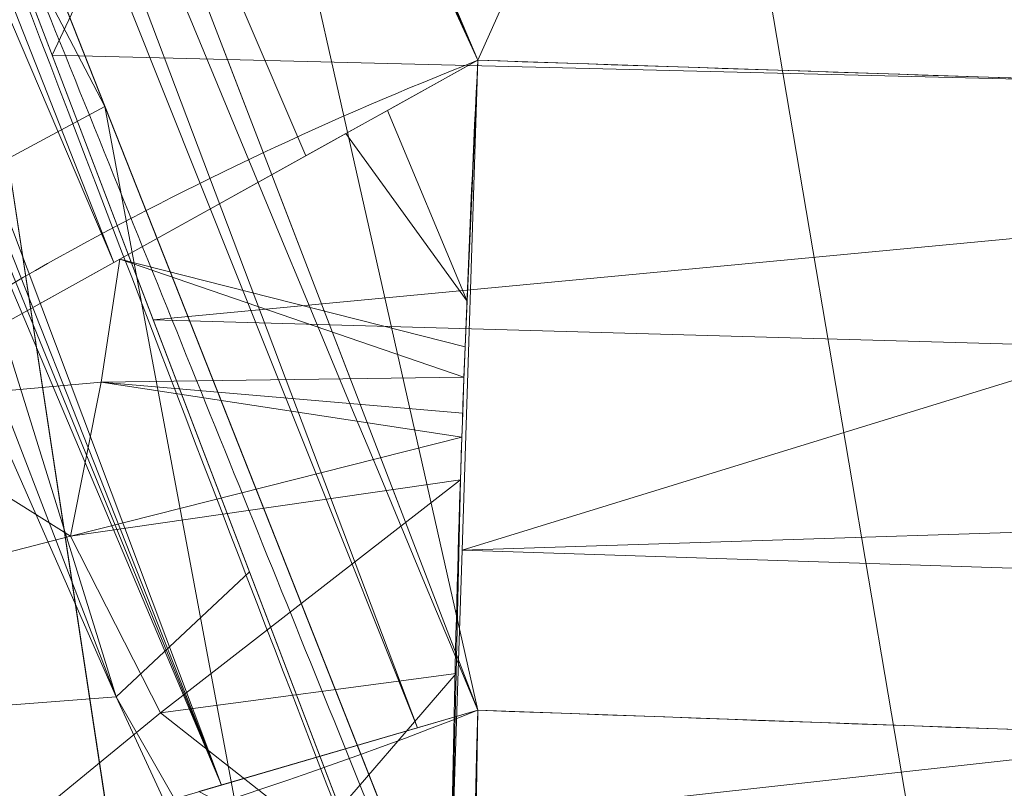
# Model space of a CAD drawing. Header units: millimetres. Extents: x -71 to 71, y -145 to 145.
# Tile 77 of 256: x -52.722 to -52.459, y -22.598 to -22.393. Entities that reach past the tile are written whole.
import ezdxf

# ---------------------------------------------------------------- set-up
doc = ezdxf.new("R2010")
doc.units = ezdxf.units.MM
doc.layers.add('1', color=7, linetype='CONTINUOUS')

msp = doc.modelspace()

# ---------------------------------------------------------------- linework, layer by layer
at = {"layer": '1', "color": 163, "linetype": 'Continuous', "lineweight": 13, "extrusion": (-5.23961264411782e-15, 1.156482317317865e-14, -1)}
for centre, radius in [((0, 2.781752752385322e-14, 144.004626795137), 61.0180546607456), ((0, -8.448341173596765e-14, 124.369789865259), 56.3952855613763)]:
    msp.add_circle(centre, radius, dxfattribs=at)
at = {"layer": '1', "color": 163, "linetype": 'Continuous', "lineweight": 13}
msp.add_circle((4.472976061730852e-13, 3.150668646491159e-12, -145), 60.4433756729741, dxfattribs=at)
msp.add_arc((3.626092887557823e-30, 1.973953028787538e-14, -142.505083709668), 63.56377365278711, 189.6208549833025, 222.2786899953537, dxfattribs=at)
at = {"layer": '1', "color": 163, "linetype": 'Continuous', "lineweight": 13, "extrusion": (0.3740237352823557, -0.8742147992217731, -0.309604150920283)}
msp.add_arc((-57.2, -23.48460917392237, 7.646646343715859), 0.3, 180.0000000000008, 275.3888961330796, dxfattribs=at)
at = {"layer": '1', "color": 163, "linetype": 'Continuous', "lineweight": 13, "extrusion": (0.9982100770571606, -0.03485826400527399, -0.04859571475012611)}
msp.add_arc((-24.32129082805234, -27.18484439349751, -50.51036642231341), 0.3, 179.9999999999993, 288.5974395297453, dxfattribs=at)
at = {"layer": '1', "color": 163, "linetype": 'Continuous', "lineweight": 13, "extrusion": (0.3832420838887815, -0.8957610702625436, -0.2252501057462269)}
msp.add_arc((-57.2, -23.00648252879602, 5.318903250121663), 0.3, 97.67005397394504, 180.0000000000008, dxfattribs=at)
at = {"layer": '1', "color": 163, "linetype": 'Continuous', "lineweight": 13, "extrusion": (0.9990319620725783, -0.03488696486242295, 0.02679623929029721)}
msp.add_arc((-24.32129082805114, -22.21755433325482, -52.3859147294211), 0.3, 104.9988889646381, 180, dxfattribs=at)
at = {"layer": '1', "color": 163, "linetype": 'Continuous', "lineweight": 13}
for points, knots in [([(-56.0092195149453, 7.430836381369, -40.1881047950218), (-56.38767568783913, 4.578259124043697, -40.18600039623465), (-56.64075283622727, 0.1337488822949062, -40.18517426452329), (-56.24041456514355, -6.020940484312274, -40.18873368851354), (-55.54351012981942, -10.71621283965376, -40.19373372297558), (-54.41900416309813, -15.45484477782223, -40.20106422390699), (-52.84662861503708, -20.19210887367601, -40.21072519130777), (-50.80930273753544, -24.8840909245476, -40.2227166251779), (-48.29613211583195, -29.47758556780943, -40.23703852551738), (-45.29549098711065, -33.91822466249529, -40.25369089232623), (-41.8019172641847, -38.14185204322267, -40.27267372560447), (-37.82569878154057, -42.09225020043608, -40.29398702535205), (-33.38333123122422, -45.70420284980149, -40.31763079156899), (-28.49088723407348, -48.91009564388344, -40.34360502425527), (-21.41016006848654, -52.54962415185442, -40.38134462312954), (-15.5376816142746, -54.48108172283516, -40.41314502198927), (-11.445770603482, -55.3284003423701, -40.43589893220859)], [0, 0, 0, 0, 0.125, 0.1875, 0.25, 0.3125, 0.375, 0.4375, 0.5, 0.5625, 0.625, 0.6875, 0.75, 0.8125, 0.875, 1, 1, 1, 1]), ([(-55.79206164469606, 7.398561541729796, -43.18008904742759), (-56.02458079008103, 5.645469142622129, -43.17850631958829), (-56.32216527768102, 2.145282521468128, -43.17631762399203), (-56.2774919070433, -3.083071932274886, -43.17589833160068), (-55.74469622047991, -8.317168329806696, -43.17832533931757), (-54.72088675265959, -13.50770784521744, -43.18361554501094), (-53.47375240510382, -17.70598476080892, -43.19032117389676), (-52.24993602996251, -20.97159237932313, -43.1970039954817), (-51.21943771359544, -23.37545791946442, -43.20267281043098), (-50.07211843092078, -25.74001208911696, -43.20902270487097), (-48.38893654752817, -28.83185243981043, -43.21838366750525), (-46.01474015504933, -32.54916112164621, -43.23166013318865), (-42.79579392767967, -36.67874397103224, -43.24974804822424), (-39.80590965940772, -39.8550863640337, -43.26661311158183), (-37.22554922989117, -42.23774127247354, -43.28120343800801), (-35.20249638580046, -43.93723232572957, -43.29265772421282), (-33.10278230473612, -45.54055131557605, -43.30455868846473), (-30.93842460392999, -47.03880768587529, -43.31683624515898), (-28.72004833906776, -48.42495516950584, -43.32942842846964), (-25.67962645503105, -50.13475593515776, -43.34669906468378), (-22.51737436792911, -51.63244938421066, -43.36467929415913), (-19.23182754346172, -52.91446779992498, -43.3833775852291), (-15.89144214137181, -54.03891938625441, -43.40239509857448), (-13.34178061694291, -54.70350458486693, -43.41691632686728), (-11.6398303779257, -55.06359028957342, -43.42660953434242)], [0, 0, 0, 0, 0.0625, 0.125, 0.1875, 0.25, 0.3125, 0.34375, 0.375, 0.40625, 0.4375, 0.5, 0.5625, 0.625, 0.65625, 0.6875, 0.71875, 0.75, 0.78125, 0.8125, 0.875, 0.90625, 0.9375, 1, 1, 1, 1]), ([(-56.50000000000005, -4.895578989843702e-16, -15.81462433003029), (-56.49999999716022, -0.967056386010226, -15.8120534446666), (-56.45043392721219, -2.918040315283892, -15.80691167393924), (-56.14086936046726, -6.892608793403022, -15.79662813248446), (-55.33779639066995, -11.96000647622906, -15.78377370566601), (-53.65336816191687, -18.09517495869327, -15.76834839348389), (-51.21658996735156, -24.15893938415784, -15.75292308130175), (-48.02467232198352, -30.0154777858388, -15.73749776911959), (-44.10762326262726, -35.52636955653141, -15.72207245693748), (-39.52881410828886, -40.56063158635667, -15.70664714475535), (-36.0977595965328, -43.52332059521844, -15.69636360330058), (-34.30725113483, -44.89167162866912, -15.6912218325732)], [0, 0, 0, 0, 0.0625, 0.125, 0.25, 0.375, 0.5, 0.625, 0.75, 0.875, 1, 1, 1, 1]), ([(-56.00921274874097, -7.43088738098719, 18.81189514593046), (-55.84778768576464, -8.64761337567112, 18.27553385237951), (-55.57446086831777, -10.46857355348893, 17.47101728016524), (-55.14800137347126, -12.88831644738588, 16.40328050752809), (-54.79726728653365, -14.6992013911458, 15.60654748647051), (-54.41554179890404, -16.50502466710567, 14.8125598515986), (-53.86455365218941, -18.90435921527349, 13.75579519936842), (-53.09654226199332, -21.8880547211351, 12.44277299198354), (-52.04587146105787, -25.44201606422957, 10.88781178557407), (-50.86235861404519, -28.96561770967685, 9.35961010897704), (-49.54285790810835, -32.4561508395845, 7.86666250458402), (-48.56815383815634, -34.75713714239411, 6.899976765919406), (-48.05581082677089, -35.9000126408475, 6.425037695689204)], [0, 0, 0, 0, 0.125, 0.1875, 0.25, 0.3125, 0.375, 0.5, 0.625, 0.75, 0.875, 1, 1, 1, 1]), ([(-47.46844656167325, -30.64305029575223, -0.8061324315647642), (-48.05961782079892, -29.72727555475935, -0.05716055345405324), (-49.17838392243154, -27.87812518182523, 1.469014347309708), (-50.67197279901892, -25.05862759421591, 3.829412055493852), (-51.76788006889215, -22.67685427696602, 5.845017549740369), (-52.55819579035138, -20.75314257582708, 7.47955347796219), (-53.10827526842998, -19.30177147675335, 8.715144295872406), (-53.61576125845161, -17.84355812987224, 9.960823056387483), (-54.23731669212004, -15.88719951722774, 11.62907026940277), (-54.91085441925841, -13.42264493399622, 13.72871973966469), (-55.55516477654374, -10.43872688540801, 16.26421220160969), (-55.8760261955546, -8.43476743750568, 17.96132468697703), (-56.00921263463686, -7.430887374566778, 18.8118951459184)], [0, 0, 0, 0, 0.125, 0.25, 0.375, 0.4375, 0.5, 0.5625, 0.625, 0.75, 0.875, 1, 1, 1, 1]), ([(-52.66727259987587, -20.4485988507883, -29.59083258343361), (-52.66864694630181, -20.44506278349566, -29.58780772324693), (-52.67145816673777, -20.43782763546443, -29.58198410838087), (-52.67724528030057, -20.42292438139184, -29.57097503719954), (-52.68762535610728, -20.39616776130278, -29.55280971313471), (-52.70893281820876, -20.34113695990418, -29.51914539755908), (-52.75239567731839, -20.22843470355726, -29.45695067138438), (-52.84023795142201, -19.99877114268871, -29.34133787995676), (-52.96544122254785, -19.66585093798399, -29.18596306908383), (-53.11350738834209, -19.2628949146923, -29.00536405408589), (-53.25918091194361, -18.85694965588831, -28.82952260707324), (-53.40130860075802, -18.4511789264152, -28.650709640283), (-53.53877213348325, -18.04899141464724, -28.46038208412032), (-53.65759847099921, -17.69250899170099, -28.27802368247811), (-53.74181252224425, -17.43468419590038, -28.12700413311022), (-53.79506488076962, -17.26965984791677, -28.02000047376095), (-53.84656473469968, -17.10885382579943, -27.90574904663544), (-53.91996265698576, -16.87685106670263, -27.71129764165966), (-54.00467375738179, -16.60417121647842, -27.40534998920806), (-54.06412320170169, -16.40932922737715, -27.07303548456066), (-54.0998812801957, -16.29097785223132, -26.78754335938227), (-54.12066073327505, -16.2218409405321, -26.56583069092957), (-54.13609439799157, -16.1703272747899, -26.33902860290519), (-54.14997868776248, -16.12384966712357, -26.03190291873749), (-54.15404609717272, -16.11008004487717, -25.64290259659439), (-54.1360342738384, -16.17062819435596, -25.18015208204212), (-54.09744371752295, -16.29920958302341, -24.73242891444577), (-54.03905425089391, -16.49191569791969, -24.31036843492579), (-53.93256007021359, -16.83781860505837, -23.80314030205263), (-53.74693248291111, -17.42503963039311, -23.3116191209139), (-53.51822798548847, -18.11244305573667, -23.01853927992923), (-53.32083533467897, -18.68234397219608, -22.86956408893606), (-53.16681867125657, -19.11572745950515, -22.79414584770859), (-53.00808695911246, -19.55101745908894, -22.74576210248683), (-52.79082442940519, -20.13195398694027, -22.7122434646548), (-52.50970188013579, -20.85648476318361, -22.72741999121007), (-52.16032184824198, -21.71452820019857, -22.83052166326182), (-51.92114464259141, -22.27579791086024, -22.9494696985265), (-51.80041304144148, -22.55297910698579, -23.0199939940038)], [0, 0, 0, 0, 0.0009765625, 0.001953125, 0.00390625, 0.0078125, 0.015625, 0.03125, 0.0625, 0.09375, 0.125, 0.15625, 0.1875, 0.21875, 0.240234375, 0.25, 0.259765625, 0.28125, 0.3125, 0.34375, 0.359375, 0.375, 0.390625, 0.40625, 0.4375, 0.46875, 0.5, 0.53125, 0.5625, 0.625, 0.6875, 0.71875, 0.75, 0.78125, 0.8125, 0.875, 0.9375, 1, 1, 1, 1]), ([(-52.0676840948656, -22.59607041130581, -23.30953234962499), (-52.35024297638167, -21.96939765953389, -23.15128991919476), (-52.73982587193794, -21.06004920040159, -23.03690052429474), (-53.19638233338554, -19.91495101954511, -23.02311051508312), (-53.50369293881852, -19.10633048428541, -23.09982352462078), (-53.77630196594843, -18.35342307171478, -23.2843287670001), (-54.00669332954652, -17.68870218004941, -23.59517731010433), (-54.1592007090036, -17.23288347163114, -23.95984575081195), (-54.25228804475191, -16.95103808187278, -24.30333945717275), (-54.30729079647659, -16.78408275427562, -24.57792032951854), (-54.3475882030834, -16.66295829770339, -24.86061002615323), (-54.38481843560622, -16.55348689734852, -25.24515766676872), (-54.40385050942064, -16.50418579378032, -25.69994780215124), (-54.40018744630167, -16.5274492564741, -26.20648435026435), (-54.36996214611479, -16.63315374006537, -26.64157036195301), (-54.3194330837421, -16.79896336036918, -27.00176277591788), (-54.25914414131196, -16.98833424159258, -27.27754975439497), (-54.19486971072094, -17.18191533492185, -27.49015207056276), (-54.15483044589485, -17.29557478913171, -27.59193678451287), (-54.13595130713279, -17.34801585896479, -27.6356659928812)], [0, 0, 0, 0, 0.125, 0.1875, 0.25, 0.3125, 0.375, 0.4375, 0.46875, 0.5, 0.53125, 0.5625, 0.625, 0.6875, 0.75, 0.8125, 0.875, 0.9375, 1, 1, 1, 1]), ([(-54.45328070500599, -17.35503019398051, -27.6270871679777), (-54.47871158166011, -17.27670973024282, -27.56190254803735), (-54.52719066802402, -17.12732842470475, -27.42155909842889), (-54.59060330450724, -16.92952184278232, -27.18130368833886), (-54.64186947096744, -16.76940097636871, -26.91857859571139), (-54.69480333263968, -16.60498270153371, -26.53031723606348), (-54.72100627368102, -16.52830984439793, -26.11613254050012), (-54.72546884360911, -16.52448557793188, -25.6938238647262), (-54.72029898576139, -16.55007728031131, -25.38236452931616), (-54.70483327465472, -16.60995849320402, -25.07354657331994), (-54.67760457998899, -16.70861062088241, -24.77212924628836), (-54.6388899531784, -16.84442509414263, -24.49257564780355), (-54.57059722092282, -17.07808491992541, -24.14530909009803), (-54.45908194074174, -17.44875053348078, -23.78506400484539), (-54.2971278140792, -17.96681851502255, -23.46686842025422), (-54.11379000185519, -18.5313902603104, -23.25191837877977), (-53.91901417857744, -19.10931974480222, -23.12272620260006), (-53.71449151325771, -19.69466233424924, -23.05748478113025), (-53.50185726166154, -20.28232907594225, -23.04233590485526), (-53.2835277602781, -20.86549293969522, -23.06018567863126), (-52.98601006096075, -21.63482092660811, -23.12703341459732), (-52.75581672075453, -22.20267472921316, -23.22938285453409), (-52.5994896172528, -22.5769884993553, -23.3236466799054)], [0, 0, 0, 0, 0.03125, 0.0625, 0.09375, 0.125, 0.1875, 0.21875, 0.25, 0.28125, 0.3125, 0.34375, 0.375, 0.4375, 0.5, 0.5625, 0.625, 0.6875, 0.75, 0.8125, 0.875, 1, 1, 1, 1]), ([(-54.02555833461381, -19.68474010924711, -32.0246535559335), (-53.96566864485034, -19.84911058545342, -32.02466540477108), (-53.84432845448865, -20.17744661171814, -32.01584529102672), (-53.59669649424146, -20.82926528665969, -31.95440351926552), (-53.34334759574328, -21.46939657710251, -31.81372792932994), (-53.09477687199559, -22.07412453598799, -31.55690814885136), (-52.91815859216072, -22.49406383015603, -31.29396496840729), (-52.78829341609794, -22.79622181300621, -31.0000212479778), (-52.70284413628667, -22.99276872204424, -30.72292681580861), (-52.64995073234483, -23.11356226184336, -30.49544899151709), (-52.60849313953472, -23.20773693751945, -30.25340349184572), (-52.56794562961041, -23.29948838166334, -29.91768919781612), (-52.55042384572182, -23.3388311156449, -29.5683190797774), (-52.55593838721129, -23.32646087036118, -29.2179368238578), (-52.57246535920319, -23.28919027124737, -28.95830030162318), (-52.60289382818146, -23.22043452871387, -28.70614814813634), (-52.64666802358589, -23.12107570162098, -28.46606306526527), (-52.7044525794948, -22.98911374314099, -28.24612019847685), (-52.79755835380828, -22.77479598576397, -27.98568973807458), (-52.89420924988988, -22.5495791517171, -27.79692302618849), (-52.98105983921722, -22.34415659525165, -27.65956759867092), (-53.04022948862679, -22.2034742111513, -27.57388903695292), (-53.1149071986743, -22.02441371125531, -27.47291487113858), (-53.20472165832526, -21.80655698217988, -27.35736145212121), (-53.38396924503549, -21.36673639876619, -27.1335513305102), (-53.65151099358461, -20.68987708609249, -26.83310763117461), (-53.90922266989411, -20.00463398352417, -26.54288638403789), (-54.0736053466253, -19.55286104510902, -26.33223021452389), (-54.13082398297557, -19.39357424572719, -26.2551807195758), (-54.16343719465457, -19.30212976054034, -26.20481986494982), (-54.17621691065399, -19.26624011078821, -26.18331972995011), (-54.19818449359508, -19.20440232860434, -26.14389087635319), (-54.2401987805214, -19.08558243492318, -26.05681801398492), (-54.29315520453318, -18.93441291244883, -25.90510961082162), (-54.33472380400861, -18.81461006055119, -25.67078296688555), (-54.34456034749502, -18.7861228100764, -25.47382521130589), (-54.34415218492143, -18.78730705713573, -25.34257540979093), (-54.34135963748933, -18.79538407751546, -25.25541676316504), (-54.33380395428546, -18.81722452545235, -25.14829483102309), (-54.32239697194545, -18.85013038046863, -25.04450537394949), (-54.31101953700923, -18.8828820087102, -24.96409161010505), (-54.30268889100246, -18.90682373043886, -24.91562147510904), (-54.29510434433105, -18.9285908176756, -24.87842054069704), (-54.28690005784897, -18.95211241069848, -24.84245301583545), (-54.27146029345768, -18.99630871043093, -24.78182915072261), (-54.23624156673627, -19.09678432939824, -24.67122004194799), (-54.17582179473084, -19.26782178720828, -24.54596755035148), (-54.09450778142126, -19.4949682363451, -24.44185746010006), (-53.9787240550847, -19.81414908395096, -24.35122346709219), (-53.85786706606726, -20.14032904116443, -24.31063235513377), (-53.73395360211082, -20.46790736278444, -24.30205577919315), (-53.60858356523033, -20.79481823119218, -24.30932325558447), (-53.44960677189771, -21.20092781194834, -24.34472145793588), (-53.19176460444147, -21.8423673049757, -24.45492889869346), (-52.99568255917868, -22.31183759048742, -24.59039271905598), (-52.86483532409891, -22.61767152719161, -24.6981389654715)], [0, 0, 0, 0, 0.03125, 0.0625, 0.125, 0.15625, 0.1875, 0.21875, 0.234375, 0.25, 0.265625, 0.28125, 0.3125, 0.328125, 0.34375, 0.359375, 0.375, 0.390625, 0.40625, 0.4375, 0.4453125, 0.453125, 0.46875, 0.484375, 0.5, 0.5625, 0.625, 0.640625, 0.65625, 0.658203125, 0.66015625, 0.6640625, 0.671875, 0.6875, 0.703125, 0.71875, 0.72265625, 0.7265625, 0.734375, 0.7421875, 0.74609375, 0.75, 0.751953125, 0.75390625, 0.7578125, 0.765625, 0.78125, 0.796875, 0.8125, 0.84375, 0.859375, 0.875, 0.90625, 0.9375, 1, 1, 1, 1]), ([(-52.59948977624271, -22.40356766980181, -24.98213783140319), (-52.73317215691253, -22.10250364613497, -24.87533593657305), (-52.93400255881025, -21.64001264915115, -24.74167111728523), (-53.20010261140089, -21.00845830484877, -24.63631225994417), (-53.36512633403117, -20.60877960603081, -24.60512821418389), (-53.49648560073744, -20.28789913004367, -24.60288481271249), (-53.62868019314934, -19.96803764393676, -24.61827824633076), (-53.76233144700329, -19.65095922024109, -24.66692364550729), (-53.89368375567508, -19.34866094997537, -24.78471663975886), (-53.96645940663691, -19.18206479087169, -24.90475807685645), (-54.01217747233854, -19.0791766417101, -25.03862642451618), (-54.03791650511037, -19.02380934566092, -25.15415162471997), (-54.05368613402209, -18.99363468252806, -25.28008288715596), (-54.06015969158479, -18.98487970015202, -25.41044195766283), (-54.05685210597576, -18.99718581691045, -25.51870402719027), (-54.04501962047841, -19.02274515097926, -25.60089200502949), (-54.01967536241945, -19.07569729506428, -25.71739880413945), (-53.96556272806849, -19.20351198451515, -25.86037520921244), (-53.87745998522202, -19.41757605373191, -25.98086839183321), (-53.78829096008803, -19.63618086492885, -26.08886774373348), (-53.69914289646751, -19.85775173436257, -26.19170221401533), (-53.61552991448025, -20.08224709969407, -26.29263668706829), (-53.53028787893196, -20.3071721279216, -26.39120142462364), (-53.45847529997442, -20.49497946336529, -26.4718170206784), (-53.31450157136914, -20.87088948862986, -26.63156165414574), (-53.14034902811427, -21.31936058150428, -26.83009776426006), (-52.92452999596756, -21.86580435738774, -27.1077032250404), (-52.78266671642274, -22.22069931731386, -27.31180608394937), (-52.67161729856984, -22.4962251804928, -27.49081340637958), (-52.56437863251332, -22.76138929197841, -27.68663496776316), (-52.44182839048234, -23.0639402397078, -27.97567692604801), (-52.33749894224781, -23.32680363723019, -28.41849670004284), (-52.28618355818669, -23.47165424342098, -28.91972137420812), (-52.28342795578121, -23.50005966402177, -29.3104769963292), (-52.29463554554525, -23.49427293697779, -29.57011197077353), (-52.30102559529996, -23.4844329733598, -29.74303460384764), (-52.31280866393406, -23.4501763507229, -30.04425863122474), (-52.35231314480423, -23.34227973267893, -30.46502244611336), (-52.43896089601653, -23.11518420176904, -30.92811316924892), (-52.56397980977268, -22.79328644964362, -31.32003023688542), (-52.7638237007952, -22.27555232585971, -31.74289968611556), (-53.046617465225, -21.5248911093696, -32.08935991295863), (-53.34464336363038, -20.7251945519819, -32.25640288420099), (-53.58022134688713, -20.07583479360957, -32.31570579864), (-53.69654207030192, -19.74924777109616, -32.32439129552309), (-53.75415613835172, -19.58583034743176, -32.32444680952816)], [0, 0, 0, 0, 0.0625, 0.09375, 0.125, 0.140625, 0.15625, 0.1875, 0.203125, 0.21875, 0.2265625, 0.234375, 0.2421875, 0.25, 0.2578125, 0.26171875, 0.265625, 0.28125, 0.296875, 0.3125, 0.328125, 0.34375, 0.359375, 0.375, 0.3828125, 0.4375, 0.46875, 0.5, 0.515625, 0.53125, 0.5625, 0.59375, 0.625, 0.65625, 0.6640625, 0.671875, 0.6875, 0.71875, 0.75, 0.78125, 0.8125, 0.875, 0.9375, 0.96875, 1, 1, 1, 1]), ([(-53.3582789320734, -19.26648364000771, -25.86500666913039), (-53.36705759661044, -19.2282164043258, -25.8375975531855), (-53.3845678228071, -19.15556247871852, -25.7760672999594), (-53.40647320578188, -19.06927114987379, -25.66190018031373), (-53.41720882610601, -19.02626874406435, -25.54879942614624), (-53.42032316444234, -19.0116903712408, -25.45368701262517), (-53.41991962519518, -19.00853349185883, -25.30967556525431), (-53.41129928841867, -19.04197882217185, -25.14104862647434), (-53.38421900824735, -19.1456753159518, -24.97955726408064), (-53.35905210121, -19.2488919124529, -24.88096079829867), (-53.3276432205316, -19.36736733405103, -24.80488189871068), (-53.28005212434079, -19.53768896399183, -24.7281036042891), (-53.21428312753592, -19.76137565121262, -24.66838746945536), (-53.12633872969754, -20.03314221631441, -24.63091844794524), (-53.00057843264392, -20.39632603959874, -24.61396156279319), (-52.83666635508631, -20.84743099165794, -24.63187394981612), (-52.56706701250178, -21.55961671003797, -24.73333615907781), (-52.35910134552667, -22.0793065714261, -24.88045577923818), (-52.2205830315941, -22.4161657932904, -25.0003906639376)], [0, 0, 0, 0, 0.03125, 0.0625, 0.09375, 0.109375, 0.125, 0.1875, 0.21875, 0.25, 0.28125, 0.3125, 0.375, 0.4375, 0.5, 0.625, 0.75, 1, 1, 1, 1]), ([(-51.95255895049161, -22.2004261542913, -25.2841743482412), (-52.0811759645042, -21.89960403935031, -25.17631256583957), (-52.27445509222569, -21.43656500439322, -25.04203812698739), (-52.5289226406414, -20.80316634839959, -24.94159186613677), (-52.68581606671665, -20.40212389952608, -24.91680851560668), (-52.80936226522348, -20.07975201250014, -24.92134267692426), (-52.90055978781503, -19.83852818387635, -24.94198568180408), (-52.97489806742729, -19.63914713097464, -24.97961525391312), (-53.02477116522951, -19.50402048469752, -25.02534901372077), (-53.05214919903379, -19.42947815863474, -25.05911455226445), (-53.07838562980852, -19.35781644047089, -25.09933838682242), (-53.10918022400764, -19.27330166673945, -25.15921707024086), (-53.13378389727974, -19.20538434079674, -25.24221070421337), (-53.14272583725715, -19.18064503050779, -25.32563994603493), (-53.1421260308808, -19.18230509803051, -25.41307229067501), (-53.13117497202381, -19.21259593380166, -25.48319779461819), (-53.11981547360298, -19.24392206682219, -25.53209394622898), (-53.11596354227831, -19.25453621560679, -25.54720356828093), (-53.11398170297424, -19.25999500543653, -25.55463356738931), (-53.11284174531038, -19.26313426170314, -25.5588629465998), (-53.1098845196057, -19.27127689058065, -25.56919074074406), (-53.10400016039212, -19.28746909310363, -25.58441816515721), (-53.08613241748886, -19.33656684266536, -25.62254945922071), (-53.04418162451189, -19.4514267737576, -25.69151444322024), (-52.94986068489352, -19.70725235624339, -25.82068816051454), (-52.81123752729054, -20.07613335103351, -25.9956434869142), (-52.61163273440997, -20.59407964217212, -26.2326548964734), (-52.43446667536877, -21.03980753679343, -26.42660339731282), (-52.25234099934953, -21.48687879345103, -26.61247228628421), (-52.09963709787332, -21.85491491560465, -26.77758421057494), (-51.91958595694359, -22.27896200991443, -27.0132729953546), (-51.7598271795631, -22.64687771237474, -27.2686301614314), (-51.65094725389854, -22.89338308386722, -27.48408727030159), (-51.57356300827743, -23.06698819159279, -27.65963028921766), (-51.51303915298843, -23.20185053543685, -27.81697494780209), (-51.42788601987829, -23.39011408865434, -28.09391343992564), (-51.34584010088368, -23.56946380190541, -28.48057907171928), (-51.29382011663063, -23.68236936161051, -28.98506073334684), (-51.27724767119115, -23.71799544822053, -29.67618327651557), (-51.32539694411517, -23.61434536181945, -30.36774754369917), (-51.45530432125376, -23.32991721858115, -30.98586636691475), (-51.58681807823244, -23.03812142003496, -31.39605823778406), (-51.74360166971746, -22.68417841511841, -31.74134254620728), (-51.97510453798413, -22.15124879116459, -32.11761523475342), (-52.28934259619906, -21.40356757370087, -32.42753355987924), (-52.60509446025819, -20.61288632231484, -32.57829664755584), (-52.85137249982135, -19.9707000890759, -32.63210606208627), (-52.97195953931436, -19.64750709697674, -32.63997275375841), (-53.03149327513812, -19.48568632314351, -32.6399434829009)], [0, 0, 0, 0, 0.0625, 0.09375, 0.125, 0.140625, 0.15625, 0.171875, 0.1796875, 0.18359375, 0.1875, 0.1953125, 0.203125, 0.20703125, 0.2109375, 0.21875, 0.220703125, 0.2216796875, 0.22216796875, 0.222412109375, 0.22265625, 0.224609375, 0.2265625, 0.234375, 0.25, 0.28125, 0.3125, 0.359375, 0.375, 0.40625, 0.4375, 0.46875, 0.4921875, 0.5, 0.515625, 0.53125, 0.5625, 0.59375, 0.625, 0.6875, 0.71875, 0.75, 0.78125, 0.8125, 0.875, 0.9375, 0.96875, 1, 1, 1, 1]), ([(-53.30443304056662, -19.58602903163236, -32.34015022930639), (-53.21520992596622, -19.82125064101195, -32.34029012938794), (-53.03237156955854, -20.2906722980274, -32.32298615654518), (-52.74784822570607, -20.98360718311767, -32.22801081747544), (-52.4554790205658, -21.65890140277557, -32.04436530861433), (-52.16562040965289, -22.29183545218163, -31.74838193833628), (-51.89559776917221, -22.85672376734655, -31.31521247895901), (-51.68380692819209, -23.28498556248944, -30.71761021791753), (-51.58433244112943, -23.47159091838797, -30.11629068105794), (-51.55313390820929, -23.5237555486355, -29.61571642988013), (-51.55081644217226, -23.52452519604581, -29.11177979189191), (-51.61084160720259, -23.40620085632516, -28.48685275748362), (-51.79853570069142, -23.01648646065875, -27.84846861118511), (-52.02371813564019, -22.54360551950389, -27.4899322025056), (-52.19028103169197, -22.19707089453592, -27.2749999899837), (-52.28736463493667, -21.99559403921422, -27.15995133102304), (-52.34918862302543, -21.86861406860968, -27.09084120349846), (-52.3969902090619, -21.76564107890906, -27.03656575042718), (-52.44242990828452, -21.66138465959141, -26.98268217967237), (-52.52119755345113, -21.47756439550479, -26.89049689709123), (-52.63129645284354, -21.21150163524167, -26.76368515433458), (-52.76171362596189, -20.88808746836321, -26.61909707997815), (-52.89042652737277, -20.5617634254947, -26.47957584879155), (-53.01667686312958, -20.23478075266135, -26.33936603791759), (-53.13903052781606, -19.90841009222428, -26.19436084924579), (-53.23714210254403, -19.63727046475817, -26.0684707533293), (-53.30192458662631, -19.44920141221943, -25.97390465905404), (-53.3322365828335, -19.35652750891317, -25.92268896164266), (-53.34623928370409, -19.3110145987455, -25.89504281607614), (-53.35359598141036, -19.28541996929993, -25.87827975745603), (-53.35684136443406, -19.27277025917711, -25.86950969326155), (-53.35827893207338, -19.2664836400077, -25.8650066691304)], [0, 0, 0, 0, 0.0625, 0.125, 0.1875, 0.25, 0.3125, 0.375, 0.4375, 0.46875, 0.5, 0.5625, 0.625, 0.6875, 0.71875, 0.734375, 0.75, 0.7578125, 0.765625, 0.78125, 0.8125, 0.84375, 0.875, 0.90625, 0.9375, 0.96875, 0.984375, 0.9921875, 0.99609375, 0.998046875, 1, 1, 1, 1])]:
    msp.add_open_spline(points, degree=3, knots=knots, dxfattribs=at)
for points in [[(-52.2321681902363, -35.9000000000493, 31.5), (-52.8797436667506, -31.0189616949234, 31.5), (-53.5273191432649, -26.1379233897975, 31.5), (-54.17489461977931, -21.2568850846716, 31.5)], [(-52.2205830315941, -22.4161657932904, -25.0003906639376), (-52.3468849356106, -22.4119662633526, -24.9942993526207), (-52.473187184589, -22.4077668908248, -24.9882150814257), (-52.5994897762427, -22.4035676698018, -24.9821378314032)], [(-52.5994896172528, -22.5769884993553, -23.3236466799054), (-52.4222212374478, -22.5833494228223, -23.3189374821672), (-52.24495272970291, -22.5897100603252, -23.3142327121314), (-52.0676840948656, -22.5960704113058, -23.309532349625)]]:
    msp.add_open_spline(points, degree=3, dxfattribs=at)
for points in [[(24.58453550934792, 55.21777272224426, -144.9999958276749), (-35.52772477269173, -48.89971762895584, -144.9999958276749), (-52.34549939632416, -30.22168762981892, -144.9999958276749), (-60.11226028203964, -6.318053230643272, -144.9999958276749)], [(-55.90708926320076, -8.200637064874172, 23.03180657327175), (-56.00921437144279, -7.430861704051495, 18.81189458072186), (-52.23216861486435, -35.90000048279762, 18.77893321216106)], [(-52.23216861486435, -35.90000048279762, 18.77893321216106), (-56.00921437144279, -7.430887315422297, 18.81189458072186), (-52.84026637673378, -22.29992114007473, 12.26730179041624)], [(-55.57271465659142, -10.72095800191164, 27.05357037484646), (-55.90708926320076, -8.200637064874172, 23.03180657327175), (-52.23216861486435, -35.90000048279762, 18.77893321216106)], [(-63.40426951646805, -20.42438462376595, -124.5481371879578), (-48.8397516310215, -28.19764241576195, -124.3697926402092), (-55.53851276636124, -9.792938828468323, -124.3697926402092)], [(-52.23216861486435, -35.90000048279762, 18.77893321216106), (-54.17489632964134, -21.25688455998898, 31.50000050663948), (-54.95673045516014, -15.36386180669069, 30.29263764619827), (-55.57271465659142, -10.72095800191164, 27.05357037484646)], [(-55.18354848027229, -12.12542038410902, -15.78337885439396), (-51.65004730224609, -22.90245704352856, -15.75607433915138), (-54.90593239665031, -13.32624070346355, -0.5968617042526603)], [(-49.21497032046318, -27.29997597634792, -43.21379214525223), (-53.866196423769, -16.30969159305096, -43.18822175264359), (-51.38519778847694, -12.16170284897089, -59.45028364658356)], [(-54.17489632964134, -21.25688455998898, 31.50000050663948), (-52.08047106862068, -24.99097585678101, 39.95027393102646), (-54.17877063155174, -12.60278839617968, 38.59021887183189)], [(-54.17877063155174, -12.60278839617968, 38.59021887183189), (-52.08047106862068, -24.99097585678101, 39.95027393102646), (-47.95431718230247, -21.74369990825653, 47.46758565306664)], [(-53.0979111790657, -19.30419728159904, -22.77449704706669), (-51.65004730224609, -22.90245704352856, -15.75607433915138), (-54.84018474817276, -13.17267213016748, -15.78072644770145)], [(-54.6598918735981, -14.3019575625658, 0.0528909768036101), (-54.90593239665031, -13.32624070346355, -0.5968617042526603), (-51.65004730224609, -22.90245704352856, -15.75607433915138)], [(-51.65004730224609, -22.90245704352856, -15.75607433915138), (-50.23143440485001, -25.35669691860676, -15.74950478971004), (-54.6598918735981, -14.3019575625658, 0.0528909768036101)], [(-50.23143440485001, -25.35669691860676, -15.74950478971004), (-54.48071658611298, -14.97002318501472, 1.056008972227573), (-54.6598918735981, -14.3019575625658, 0.0528909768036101)], [(-50.18527060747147, -25.3630131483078, 3.6172557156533), (-54.41756546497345, -15.19797742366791, 2.210525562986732), (-54.48071658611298, -14.97002318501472, 1.056008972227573)], [(-54.48071658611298, -14.97002318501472, 1.056008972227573), (-50.23143440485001, -25.35669691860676, -15.74950478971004), (-50.18527060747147, -25.3630131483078, 3.6172557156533)], [(-54.41756546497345, -15.19797742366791, 3.368421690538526), (-50.18527060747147, -25.3630131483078, 3.6172557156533), (-52.52810567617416, -20.80981247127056, 7.431721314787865)], [(-54.41756546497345, -15.19797742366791, 3.368421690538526), (-54.41756546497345, -15.19797742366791, 2.210525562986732), (-50.18527060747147, -25.3630131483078, 3.6172557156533)], [(-51.07431858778, -23.63456971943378, -40.22091627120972), (-54.22870814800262, -15.85734076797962, -40.20218178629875), (-53.866196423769, -16.30969159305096, -43.18822175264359)], [(-52.86640673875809, -19.9286974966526, -32.62945264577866), (-54.22870814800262, -15.85734076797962, -40.20218178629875), (-49.96197298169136, -26.37709490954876, -40.22752493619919)], [(-53.866196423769, -16.30969159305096, -43.18822175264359), (-50.82139000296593, -23.50420318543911, -43.20495948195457), (-51.07431858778, -23.63456971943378, -40.22091627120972)], [(-43.79333183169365, -31.8177193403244, -123.8834485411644), (-51.48215219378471, -16.72756485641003, -123.8834485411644), (-53.63510549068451, -17.42710173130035, -124.3697926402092), (-45.6247441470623, -33.14831852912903, -124.3697926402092)], [(-45.3452505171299, -40.82904756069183, -144.0046280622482), (-58.03161859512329, -18.85561645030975, -144.0046280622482), (-57.48506635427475, -18.67802999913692, -144.9999958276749), (-44.91818323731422, -40.4445119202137, -144.9999958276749)], [(-53.0979111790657, -19.30419728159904, -22.77449704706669), (-51.80041119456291, -22.5529782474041, -23.01999367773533), (-51.65004730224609, -22.90245704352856, -15.75607433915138)], [(-53.11154946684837, -19.5825919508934, -25.99174901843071), (-53.15652117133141, -19.58580873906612, -26.01941861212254), (-51.76776647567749, -22.93720096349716, -27.8068445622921)], [(-53.07058244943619, -19.58430558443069, -25.95699392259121), (-53.11154946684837, -19.5825919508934, -25.99174901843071), (-51.72661691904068, -22.94224873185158, -27.78454683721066)], [(-51.76776647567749, -22.93720096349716, -27.8068445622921), (-51.72661691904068, -22.94224873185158, -27.78454683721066), (-53.11154946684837, -19.5825919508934, -25.99174901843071)], [(-53.03569138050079, -19.59098502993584, -25.91665647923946), (-53.07058244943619, -19.58430558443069, -25.95699392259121), (-51.68836563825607, -22.95288443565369, -27.7581661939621)], [(-51.72661691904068, -22.94224873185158, -27.78454683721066), (-51.68836563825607, -22.95288443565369, -27.7581661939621), (-53.07058244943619, -19.58430558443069, -25.95699392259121)], [(-51.76776647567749, -22.93720096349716, -27.8068445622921), (-53.15652117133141, -19.58580873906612, -26.01941861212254), (-53.1960241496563, -19.6164958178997, -26.03967487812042)], [(-51.65451765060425, -22.96880818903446, -27.72862277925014), (-53.00837010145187, -19.60219815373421, -25.87276324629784), (-53.03569138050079, -19.59098502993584, -25.91665647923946)], [(-51.68836563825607, -22.95288443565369, -27.7581661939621), (-51.65451765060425, -22.96880818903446, -27.72862277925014), (-53.03569138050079, -19.59098502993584, -25.91665647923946)], [(-52.53380164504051, -20.7887627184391, -26.31654962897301), (-53.00837010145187, -19.60219815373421, -25.87276324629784), (-51.62625014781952, -22.98933081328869, -27.69707143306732)], [(-51.65451765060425, -22.96880818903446, -27.72862277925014), (-51.62625014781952, -22.98933081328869, -27.69707143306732), (-53.00837010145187, -19.60219815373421, -25.87276324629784)], [(-51.80532857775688, -22.92068861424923, -27.84168533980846), (-53.1960241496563, -19.6164958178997, -26.03967487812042), (-53.08619886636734, -20.04887908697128, -26.25656127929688)], [(-53.1960241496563, -19.6164958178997, -26.03967487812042), (-51.80532857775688, -22.92068861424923, -27.84168533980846), (-51.76776647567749, -22.93720096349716, -27.8068445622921)], [(-53.2306469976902, -19.77678202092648, -23.12985621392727), (-53.67414653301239, -19.78220418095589, -23.1015644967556), (-52.59948968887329, -22.57698774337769, -23.32364581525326)], [(-52.59948968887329, -22.57698774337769, -23.32364581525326), (-52.06768587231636, -22.59607054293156, -23.30953255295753), (-53.2306469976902, -19.77678202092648, -23.12985621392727)], [(-51.8030934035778, -22.55414612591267, -23.01999367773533), (-52.89674922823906, -19.80910636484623, -22.81263843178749), (-52.92052775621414, -19.82724480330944, -22.82393723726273)], [(-52.92052775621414, -19.82724480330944, -22.82393723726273), (-52.952840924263, -19.84225399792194, -22.89419062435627), (-51.86225473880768, -22.54629880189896, -23.1527853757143)], [(-52.92052775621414, -19.82724480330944, -22.82393723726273), (-51.83566734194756, -22.54982478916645, -23.09310995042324), (-51.8030934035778, -22.55414612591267, -23.01999367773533)], [(-51.86225473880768, -22.54629880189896, -23.1527853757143), (-51.83566734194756, -22.54982478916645, -23.09310995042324), (-52.92052775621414, -19.82724480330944, -22.82393723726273)], [(-52.952840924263, -19.84225399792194, -22.89419062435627), (-52.99149081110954, -19.8584571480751, -22.94783480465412), (-51.88868939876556, -22.54279144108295, -23.21211993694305)], [(-51.88868939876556, -22.54279144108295, -23.21211993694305), (-51.86225473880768, -22.54629880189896, -23.1527853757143), (-52.952840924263, -19.84225399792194, -22.89419062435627)], [(-52.99149081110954, -19.8584571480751, -22.94783480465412), (-53.03949117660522, -19.87843215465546, -22.99216575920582), (-51.94040387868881, -22.55500853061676, -23.2528131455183)], [(-51.94040387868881, -22.55500853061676, -23.2528131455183), (-51.88868939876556, -22.54279144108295, -23.21211993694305), (-52.99149081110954, -19.8584571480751, -22.94783480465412)], [(-52.32847854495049, -21.92444168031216, -23.25767651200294), (-51.97139084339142, -22.56232872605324, -23.27719703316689), (-53.03949117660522, -19.87843215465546, -22.99216575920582)], [(-51.97139084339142, -22.56232872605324, -23.27719703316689), (-51.94040387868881, -22.55500853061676, -23.2528131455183), (-53.03949117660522, -19.87843215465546, -22.99216575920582)], [(-49.96197298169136, -26.37709490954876, -40.22752493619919), (-52.03397572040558, -22.00902812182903, -32.15871006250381), (-52.86640673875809, -19.9286974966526, -32.62945264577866)], [(-51.80532857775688, -22.92068861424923, -27.84168533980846), (-53.08619886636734, -20.04887908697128, -26.25656127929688), (-52.12162062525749, -22.34014123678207, -27.36441232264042)], [(-53.57057228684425, -20.05156129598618, -23.12296815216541), (-53.61682176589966, -20.07227204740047, -23.09200167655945), (-52.61555314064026, -22.58167415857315, -23.33234436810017)], [(-52.61555314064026, -22.58167415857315, -23.33234436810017), (-52.59948968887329, -22.57698774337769, -23.32364581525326), (-53.57057228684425, -20.05156129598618, -23.12296815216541)], [(-53.61682176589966, -20.07227204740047, -23.09200167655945), (-53.65754291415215, -20.09005658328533, -23.05861748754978), (-52.66784131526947, -22.59692549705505, -23.36065471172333)], [(-52.66784131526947, -22.59692549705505, -23.36065471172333), (-52.61555314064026, -22.58167415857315, -23.33234436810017), (-53.61682176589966, -20.07227204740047, -23.09200167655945)], [(-52.66784131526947, -22.59692549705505, -23.36065471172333), (-53.65754291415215, -20.09005658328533, -23.05861748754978), (-53.68786305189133, -20.10144107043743, -23.07163178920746)], [(-52.66784131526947, -22.59692549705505, -23.36065471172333), (-53.68786305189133, -20.10144107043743, -23.07163178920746), (-53.71711403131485, -20.11258155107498, -23.0887271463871)], [(-53.71711403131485, -20.11258155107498, -23.0887271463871), (-52.72366106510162, -22.61320874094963, -23.39087799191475), (-52.66784131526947, -22.59692549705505, -23.36065471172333)], [(-63.40426951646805, -20.42438462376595, -124.5481371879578), (-66.12958759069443, -38.50045800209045, -124.7257962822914), (-48.8397516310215, -28.19764241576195, -124.3697926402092)], [(-53.41032147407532, -20.64163237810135, -24.60400387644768), (-53.35929989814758, -20.60761675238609, -24.69856664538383), (-52.59948968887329, -22.40356802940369, -24.9821376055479)], [(-52.40324884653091, -21.96600288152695, -24.85563233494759), (-52.59948968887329, -22.40356802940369, -24.9821376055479), (-53.35669219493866, -20.6137727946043, -24.69953894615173)], [(-52.89638042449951, -21.29850536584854, 11.49737183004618), (-52.85102128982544, -20.62619663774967, 10.56393515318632), (-46.99937999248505, -32.96919912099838, 3.091199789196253)], [(-46.99937999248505, -32.96919912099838, 3.091199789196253), (-52.85102128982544, -20.62619663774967, 10.56393515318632), (-52.52810567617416, -20.80981247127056, 7.431721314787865)], [(-52.69651114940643, -22.45748788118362, -24.94709566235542), (-53.46152186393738, -20.66224627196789, -24.58702772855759), (-53.41032147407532, -20.64163237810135, -24.60400387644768)], [(-52.59948968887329, -22.40356802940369, -24.9821376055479), (-52.64532566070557, -22.42904156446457, -24.96558241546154), (-53.41032147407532, -20.64163237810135, -24.60400387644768)], [(-53.41032147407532, -20.64163237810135, -24.60400387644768), (-52.64532566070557, -22.42904156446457, -24.96558241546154), (-52.69651114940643, -22.45748788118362, -24.94709566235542)], [(-53.46152186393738, -20.66224627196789, -24.58702772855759), (-52.69651114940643, -22.45748788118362, -24.94709566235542), (-52.75027081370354, -22.48736470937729, -24.92767758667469)], [(-51.62625014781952, -22.98933081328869, -27.69707143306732), (-51.58630758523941, -23.03802967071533, -27.63454429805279), (-52.53380164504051, -20.7887627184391, -26.31654962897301)], [(-52.24792659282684, -21.49654552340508, -25.80036222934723), (-52.53380164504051, -20.7887627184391, -26.31654962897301), (-51.58405005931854, -23.04338105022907, -27.63768099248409)], [(-52.52810567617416, -20.80981247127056, 7.431721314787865), (-47.46844619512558, -30.6430496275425, -0.8061324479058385), (-46.99937999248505, -32.96919912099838, 3.091199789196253)], [(-52.23216861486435, -35.90000048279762, 18.77893321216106), (-52.23216861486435, -35.90000048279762, 31.50000050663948), (-54.17489632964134, -21.25688455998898, 31.50000050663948)], [(-54.17489632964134, -21.25688455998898, 31.50000050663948), (-53.29260602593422, -27.90703997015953, 31.49997815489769), (-52.08047106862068, -24.99097585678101, 39.95027393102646)], [(-52.55372449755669, -23.33143912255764, -29.42683920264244), (-52.62507498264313, -23.17005768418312, -28.58890220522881), (-53.41655388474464, -21.28195390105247, -29.42018583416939)], [(-53.41655388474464, -21.28195390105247, -29.42018583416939), (-53.37909236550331, -21.37574553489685, -29.78682704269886), (-52.55372449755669, -23.33143912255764, -29.42683920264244)], [(-53.41655388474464, -21.28195390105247, -29.42018583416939), (-52.62507498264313, -23.17005768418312, -28.58890220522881), (-52.78974026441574, -22.79239520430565, -28.02080847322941)], [(-52.50835046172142, -23.85729923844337, 11.58182229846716), (-52.91160196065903, -21.96520008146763, 12.41462863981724), (-52.89638042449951, -21.29850536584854, 11.49737183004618)], [(-52.50835046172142, -23.85729923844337, 11.58182229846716), (-52.89638042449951, -21.29850536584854, 11.49737183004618), (-47.53250256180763, -34.44821760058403, 4.773601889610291)], [(-46.99937999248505, -32.96919912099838, 3.091199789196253), (-47.53250256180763, -34.44821760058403, 4.773601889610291), (-52.89638042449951, -21.29850536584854, 11.49737183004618)], [(-52.82044410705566, -22.72114902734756, -31.06505237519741), (-52.62817069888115, -23.16302247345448, -30.36412037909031), (-53.39206755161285, -21.34331315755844, -30.16374446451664)], [(-53.37909236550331, -21.37574553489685, -29.78682704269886), (-53.39206755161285, -21.34331315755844, -30.16374446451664), (-52.62817069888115, -23.16302247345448, -30.36412037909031)], [(-52.62817069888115, -23.16302247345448, -30.36412037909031), (-52.55372449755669, -23.33143912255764, -29.42683920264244), (-53.37909236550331, -21.37574553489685, -29.78682704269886)], [(-52.69895866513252, -22.41586707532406, -27.57488377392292), (-53.05101722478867, -21.5242113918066, -27.06805616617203), (-53.14221233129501, -21.56666666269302, -27.06483192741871)], [(-53.14221233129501, -21.56666666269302, -27.06483192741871), (-52.7840331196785, -22.4616713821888, -27.5481715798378), (-52.69895866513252, -22.41586707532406, -27.57488377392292)], [(-53.25059592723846, -21.59636653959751, -27.09956653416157), (-53.27770486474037, -21.58549055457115, -27.14321948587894), (-52.61449888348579, -23.16504903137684, -28.40493805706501)], [(-53.27770486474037, -21.58549055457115, -27.14321948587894), (-52.91955545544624, -22.45211787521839, -27.64193899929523), (-52.61449888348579, -23.16504903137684, -28.40493805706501)], [(-52.61449888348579, -23.16504903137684, -28.40493805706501), (-52.58551985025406, -23.19231629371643, -28.38441357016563), (-53.25059592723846, -21.59636653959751, -27.09956653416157)], [(-52.85770073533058, -22.47782610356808, -27.5661014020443), (-53.25059592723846, -21.59636653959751, -27.09956653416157), (-52.58551985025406, -23.19231629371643, -28.38441357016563)], [(-53.10526117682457, -21.64194546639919, -31.98667988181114), (-53.05829644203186, -21.63018099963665, -32.00697526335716), (-52.69589647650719, -22.57336862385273, -31.48827329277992)], [(-52.69589647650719, -22.57336862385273, -31.48827329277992), (-53.05829644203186, -21.63018099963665, -32.00697526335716), (-52.90518328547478, -21.89874276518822, -31.90384060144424)], [(-52.69589647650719, -22.57336862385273, -31.48827329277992), (-52.7399443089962, -22.57679402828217, -31.46902471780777), (-53.10526117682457, -21.64194546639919, -31.98667988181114)], [(-52.71299555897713, -22.40223623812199, -31.55568987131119), (-52.90518328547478, -21.89874276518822, -31.90384060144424), (-52.40901932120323, -21.7570960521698, -31.98534622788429)], [(-52.40901932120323, -21.7570960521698, -31.98534622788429), (-52.10067331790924, -22.41741120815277, -31.57201781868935), (-52.71299555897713, -22.40223623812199, -31.55568987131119)], [(-52.90518328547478, -21.89874276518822, -31.90384060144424), (-52.66040191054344, -22.5400235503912, -31.46041557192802), (-52.69589647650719, -22.57336862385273, -31.48827329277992)], [(-52.40324884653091, -21.96600288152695, -24.85563233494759), (-52.22058296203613, -22.41616509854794, -25.00039152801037), (-52.59948968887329, -22.40356802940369, -24.9821376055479)], [(-63.92008066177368, -25.16793832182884, -142.4154937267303), (-59.57487970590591, -22.16274105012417, -142.5050795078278), (-52.58595943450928, -41.85749590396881, -142.4414217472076)], [(-59.57487970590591, -22.16274105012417, -142.5050795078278), (-48.48527908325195, -41.10390692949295, -142.5050795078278), (-49.467783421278, -41.93683713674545, -142.4825936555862)], [(-49.467783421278, -41.93683713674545, -142.4825936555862), (-52.58595943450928, -41.85749590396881, -142.4414217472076), (-59.57487970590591, -22.16274105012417, -142.5050795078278)], [(-52.11975052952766, -22.34404906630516, -27.36778743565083), (-52.75468528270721, -22.27473445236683, -27.49466150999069), (-52.50747501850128, -22.90084213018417, -27.8505478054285)], [(-52.84026637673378, -22.29992114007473, 12.26730179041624), (-51.06738209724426, -35.90125218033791, 12.26725522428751), (-51.3194315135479, -35.90135648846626, 12.75621354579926)], [(-51.06738209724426, -35.90125218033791, 12.26725522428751), (-52.84026637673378, -22.29992114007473, 12.26730179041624), (-52.50835046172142, -23.85729923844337, 11.58182229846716)], [(-52.84026637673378, -22.29992114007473, 12.26730179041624), (-51.3194315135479, -35.90135648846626, 12.75621354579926), (-52.23216861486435, -35.90000048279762, 18.77893321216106)], [(-52.50747501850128, -22.90084213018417, -27.8505478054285), (-51.85253918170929, -22.90266752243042, -27.8503093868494), (-52.11975052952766, -22.34404906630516, -27.36778743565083)], [(-52.68605053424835, -22.47282676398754, -31.50688111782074), (-52.71299555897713, -22.40223623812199, -31.55568987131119), (-52.10067331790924, -22.41741120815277, -31.57201781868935)], [(-52.62358114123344, -22.41695672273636, -24.97343719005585), (-52.59948968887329, -22.40356802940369, -24.9821376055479), (-52.60235071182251, -22.46785536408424, -24.99478496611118)], [(-52.60370671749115, -22.53429405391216, -24.9750129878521), (-52.59948968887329, -22.40356802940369, -24.9821376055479), (-52.22058296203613, -22.41616509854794, -25.00039152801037)], [(-52.69895866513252, -22.41586707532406, -27.57488377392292), (-52.7840331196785, -22.4616713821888, -27.5481715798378), (-52.60680615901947, -22.90862798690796, -27.88769453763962)], [(-52.60680615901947, -22.90862798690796, -27.88769453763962), (-52.48748883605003, -22.95146696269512, -27.87932381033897), (-52.69895866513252, -22.41586707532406, -27.57488377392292)], [(-52.22058296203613, -22.41616509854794, -25.00039152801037), (-52.12931707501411, -22.51893654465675, -25.01958608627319), (-52.60370671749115, -22.53429405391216, -24.9750129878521)], [(-52.10067331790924, -22.41741120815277, -31.57201781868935), (-52.0666129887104, -22.49035239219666, -31.5263606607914), (-52.68605053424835, -22.47282676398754, -31.50688111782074)], [(-52.60235071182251, -22.46785536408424, -24.99478496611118), (-52.63464525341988, -22.42310717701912, -24.9694399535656), (-52.62358114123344, -22.41695672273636, -24.97343719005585)], [(-52.69491672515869, -22.45660126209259, -24.94767121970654), (-52.63464525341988, -22.42310717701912, -24.9694399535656), (-52.60235071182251, -22.46785536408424, -24.99478496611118), (-52.60289087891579, -22.47999235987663, -24.99717101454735)], [(-52.61449888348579, -23.16504903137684, -28.40493805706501), (-52.91955545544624, -22.45211787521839, -27.64193899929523), (-52.78974026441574, -22.79239520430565, -28.02080847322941)], [(-52.69491672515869, -22.45660126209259, -24.94767121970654), (-52.69994959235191, -22.48943410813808, -24.95592646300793), (-52.76437103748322, -22.4952008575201, -24.92258511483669)], [(-52.69994959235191, -22.48943410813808, -24.95592646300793), (-52.69491672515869, -22.45660126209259, -24.94767121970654), (-52.60318890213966, -22.48815260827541, -24.99745227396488)], [(-52.60289087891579, -22.47999235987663, -24.99717101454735), (-52.60318890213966, -22.48815260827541, -24.99745227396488), (-52.69491672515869, -22.45660126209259, -24.94767121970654)], [(-52.7840331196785, -22.4616713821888, -27.5481715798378), (-52.81815305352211, -22.48301543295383, -27.53405086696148), (-52.64808610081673, -22.90081791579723, -27.8863999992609)], [(-52.64808610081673, -22.90081791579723, -27.8863999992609), (-52.60680615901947, -22.90862798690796, -27.88769453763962), (-52.7840331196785, -22.4616713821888, -27.5481715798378)], [(-52.55065858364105, -22.82753400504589, -31.26161172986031), (-52.68605053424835, -22.47282676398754, -31.50688111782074), (-52.0666129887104, -22.49035239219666, -31.5263606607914)], [(-52.64808610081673, -22.90081791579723, -27.8863999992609), (-52.85770073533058, -22.47782610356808, -27.5661014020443), (-52.55154520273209, -23.215152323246, -28.36503833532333)], [(-52.58551985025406, -23.19231629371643, -28.38441357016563), (-52.55154520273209, -23.215152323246, -28.36503833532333), (-52.85770073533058, -22.47782610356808, -27.5661014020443)], [(-52.64808610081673, -22.90081791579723, -27.8863999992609), (-52.81815305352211, -22.48301543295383, -27.53405086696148), (-52.85770073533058, -22.47782610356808, -27.5661014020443)], [(-52.76437103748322, -22.4952008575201, -24.92258511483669), (-52.69994959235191, -22.48943410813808, -24.95592646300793), (-52.70804837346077, -22.53050915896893, -24.97178316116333)], [(-52.60375514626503, -22.5041639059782, -24.99762177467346), (-52.70804837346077, -22.53050915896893, -24.97178316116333), (-52.69994959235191, -22.48943410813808, -24.95592646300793)], [(-52.60318890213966, -22.48815260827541, -24.99745227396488), (-52.60353907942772, -22.49773591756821, -24.9977819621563), (-52.69994959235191, -22.48943410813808, -24.95592646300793)], [(-52.69994959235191, -22.48943410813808, -24.95592646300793), (-52.60353907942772, -22.49773591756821, -24.9977819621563), (-52.60375514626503, -22.5041639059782, -24.99762177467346)], [(-52.0666129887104, -22.49035239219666, -31.5263606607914), (-51.93561688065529, -22.77087233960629, -31.3507653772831), (-52.55065858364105, -22.82753400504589, -31.26161172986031)], [(-52.76437103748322, -22.4952008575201, -24.92258511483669), (-52.70804837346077, -22.53050915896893, -24.97178316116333), (-52.79838293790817, -22.55391515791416, -24.90604296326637)], [(-52.70804837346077, -22.53050915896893, -24.97178316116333), (-52.60375514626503, -22.5041639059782, -24.99762177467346), (-52.60413885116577, -22.51548692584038, -24.99734051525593)], [(-52.60413885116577, -22.51548692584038, -24.99734051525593), (-52.68408730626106, -22.57764898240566, -24.97178316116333), (-52.70804837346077, -22.53050915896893, -24.97178316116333)], [(-52.68408730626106, -22.57764898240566, -24.97178316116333), (-52.60413885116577, -22.51548692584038, -24.99734051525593), (-52.60531604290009, -22.56718650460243, -24.98448081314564)], [(-52.12931707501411, -22.51893654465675, -25.01958608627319), (-52.10135132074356, -22.55076356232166, -25.01182816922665), (-52.60370671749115, -22.53429405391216, -24.9750129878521)], [(-52.75623872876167, -22.63683080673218, -24.90604296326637), (-52.79838293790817, -22.55391515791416, -24.90604296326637), (-52.70804837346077, -22.53050915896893, -24.97178316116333), (-52.68408730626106, -22.57764898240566, -24.97178316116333)], [(-52.60604619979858, -22.60672487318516, -24.97106418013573), (-52.60370671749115, -22.53429405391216, -24.9750129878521), (-52.10135132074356, -22.55076356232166, -25.01182816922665)], [(-52.82044410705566, -22.72114902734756, -31.06505237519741), (-52.88390070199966, -22.53722213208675, -31.34222701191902), (-52.60870978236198, -23.17870408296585, -30.51438927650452)], [(-52.60870978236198, -23.17870408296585, -30.51438927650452), (-52.88390070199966, -22.53722213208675, -31.34222701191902), (-52.8218112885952, -22.56749384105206, -31.41352906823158)], [(-52.69589647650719, -22.57336862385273, -31.48827329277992), (-52.66040191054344, -22.5400235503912, -31.46041557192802), (-52.55065858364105, -22.82753400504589, -31.26161172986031)], [(-52.10135132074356, -22.55076356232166, -25.01182816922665), (-52.03749984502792, -22.62342534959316, -24.99411627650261), (-52.60604619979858, -22.60672487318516, -24.97106418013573)], [(-52.50786244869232, -23.24914932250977, -30.56513145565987), (-52.54566669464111, -23.23064394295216, -30.54960444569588), (-52.8218112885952, -22.56749384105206, -31.41352906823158)], [(-52.8218112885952, -22.56749384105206, -31.41352906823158), (-52.54566669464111, -23.23064394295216, -30.54960444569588), (-52.60870978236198, -23.17870408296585, -30.51438927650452)], [(-52.8218112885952, -22.56749384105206, -31.41352906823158), (-52.78254300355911, -22.57492020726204, -31.44387900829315), (-52.50786244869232, -23.24914932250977, -30.56513145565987)], [(-52.60531604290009, -22.56718650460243, -24.98448081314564), (-52.64254286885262, -22.6103663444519, -24.97178316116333), (-52.68408730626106, -22.57764898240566, -24.97178316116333)], [(-52.60654166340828, -22.62088656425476, -24.97112192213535), (-52.64254286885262, -22.6103663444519, -24.97178316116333), (-52.60531604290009, -22.56718650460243, -24.98448081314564)], [(-52.52869799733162, -22.93562516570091, -31.06680139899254), (-52.7399443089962, -22.57679402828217, -31.46902471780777), (-52.69589647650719, -22.57336862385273, -31.48827329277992)], [(-52.55065858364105, -22.82753400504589, -31.26161172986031), (-52.52869799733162, -22.93562516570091, -31.06680139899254), (-52.69589647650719, -22.57336862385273, -31.48827329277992)], [(-52.50786244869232, -23.24914932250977, -30.56513145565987), (-52.78254300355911, -22.57492020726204, -31.44387900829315), (-52.52869799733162, -22.93562516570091, -31.06680139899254)], [(-52.78254300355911, -22.57492020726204, -31.44387900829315), (-52.7399443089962, -22.57679402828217, -31.46902471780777), (-52.52869799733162, -22.93562516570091, -31.06680139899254)], [(-52.68316343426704, -22.69437909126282, -24.90604296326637), (-52.75623872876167, -22.63683080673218, -24.90604296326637), (-52.68408730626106, -22.57764898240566, -24.97178316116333), (-52.64254286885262, -22.6103663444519, -24.97178316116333)], [(-52.60051041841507, -22.63709530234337, -23.36379326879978), (-52.59948968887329, -22.57698774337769, -23.32364581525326), (-52.67390608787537, -22.59869500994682, -23.36393855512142)], [(-52.06768587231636, -22.59607054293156, -23.30953255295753), (-52.59948968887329, -22.57698774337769, -23.32364581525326), (-52.60081589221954, -22.65492640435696, -23.37570115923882)], [(-52.60081589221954, -22.65492640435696, -23.37570115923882), (-51.99181661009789, -22.68205396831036, -23.35295453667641), (-52.06768587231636, -22.59607054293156, -23.30953255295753)]]:
    msp.add_3dface(points, dxfattribs=at)

doc.saveas('drawing.dxf')
